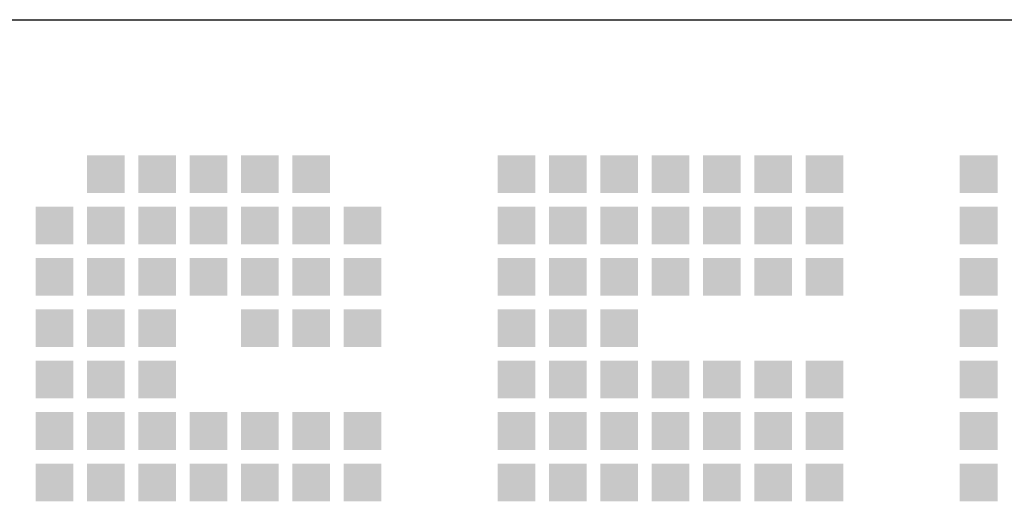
# Model space of a CAD drawing. Extents: x 0 to 86265, y 0 to 29700.
# Tile 30 of 42: x 78426 to 79776, y 5730 to 6390. Entities that reach past the tile are written whole.
import ezdxf
from ezdxf.enums import TextEntityAlignment as Align

# ---------------------------------------------------------------- set-up
doc = ezdxf.new("R2010")
doc.units = 0
doc.header["$LTSCALE"] = 100
for name, color, linetype in [('00att025', 2, 'Continuous'), ('00att035', 3, 'Continuous'), ('00att050', 4, 'Continuous'), ('BL$4----', 7, 'Continuous'), ('LAAG_1', 160, 'Continuous')]:
    doc.layers.add(name, color=color, linetype=linetype)
doc.styles.add('BURO-018', font='BUROFONT.shx', dxfattribs={"height": 180})
doc.styles.add('BURO-025', font='BUROFONT.shx', dxfattribs={"height": 250})
doc.styles.add('BURO-050', font='BUROFONT.shx', dxfattribs={"height": 500})

# ---------------------------------------------------------------- blocks, each defined once
blk = doc.blocks.new('STEMPEL GEERDIJK-NIEUW')
at = {"layer": 'LAAG_1', "ltscale": 0.22}
for points in [[(-77.466, 62.043), (-77.466, 61.526), (-76.949, 61.526), (-76.949, 62.043), (-76.987, 62.043)], [(-76.762, 62.043), (-76.762, 61.526), (-76.245, 61.526), (-76.245, 62.043), (-76.284, 62.043)], [(-76.058, 62.043), (-76.058, 61.526), (-75.541, 61.526), (-75.541, 62.043), (-75.579, 62.043)], [(-75.354, 62.043), (-75.354, 61.526), (-74.837, 61.526), (-74.837, 62.043), (-74.875, 62.043)], [(-74.65, 62.043), (-74.65, 61.526), (-74.133, 61.526), (-74.133, 62.043), (-74.171, 62.043)], [(-71.834, 62.043), (-71.834, 61.526), (-71.316, 61.526), (-71.316, 62.043), (-71.355, 62.043)], [(-71.13, 62.043), (-71.13, 61.526), (-70.612, 61.526), (-70.612, 62.043), (-70.651, 62.043)], [(-70.426, 62.043), (-70.426, 61.526), (-69.908, 61.526), (-69.908, 62.043), (-69.947, 62.043)], [(-69.722, 62.043), (-69.722, 61.526), (-69.204, 61.526), (-69.204, 62.043), (-69.243, 62.043)], [(-69.018, 62.043), (-69.018, 61.526), (-68.5, 61.526), (-68.5, 62.043), (-68.539, 62.043)], [(-68.314, 62.043), (-68.314, 61.526), (-67.796, 61.526), (-67.796, 62.043), (-67.835, 62.043)], [(-67.61, 62.043), (-67.61, 61.526), (-67.092, 61.526), (-67.092, 62.043), (-67.131, 62.043)], [(-65.498, 62.043), (-65.498, 61.526), (-64.98, 61.526), (-64.98, 62.043), (-65.019, 62.043)], [(-78.17, 61.339), (-78.17, 60.822), (-77.653, 60.822), (-77.653, 61.339), (-77.691, 61.339)], [(-77.466, 61.339), (-77.466, 60.822), (-76.949, 60.822), (-76.949, 61.339), (-76.987, 61.339)], [(-76.762, 61.339), (-76.762, 60.822), (-76.245, 60.822), (-76.245, 61.339), (-76.284, 61.339)], [(-76.058, 61.339), (-76.058, 60.822), (-75.541, 60.822), (-75.541, 61.339), (-75.579, 61.339)], [(-75.354, 61.339), (-75.354, 60.822), (-74.837, 60.822), (-74.837, 61.339), (-74.875, 61.339)], [(-74.65, 61.339), (-74.65, 60.822), (-74.133, 60.822), (-74.133, 61.339), (-74.171, 61.339)], [(-73.946, 61.339), (-73.946, 60.822), (-73.429, 60.822), (-73.429, 61.339), (-73.467, 61.339)], [(-71.834, 61.339), (-71.834, 60.822), (-71.316, 60.822), (-71.316, 61.339), (-71.355, 61.339)], [(-71.13, 61.339), (-71.13, 60.822), (-70.612, 60.822), (-70.612, 61.339), (-70.651, 61.339)], [(-70.426, 61.339), (-70.426, 60.822), (-69.908, 60.822), (-69.908, 61.339), (-69.947, 61.339)], [(-69.722, 61.339), (-69.722, 60.822), (-69.204, 60.822), (-69.204, 61.339), (-69.243, 61.339)], [(-69.018, 61.339), (-69.018, 60.822), (-68.5, 60.822), (-68.5, 61.339), (-68.539, 61.339)], [(-68.314, 61.339), (-68.314, 60.822), (-67.796, 60.822), (-67.796, 61.339), (-67.835, 61.339)], [(-67.61, 61.339), (-67.61, 60.822), (-67.092, 60.822), (-67.092, 61.339), (-67.131, 61.339)], [(-65.498, 61.339), (-65.498, 60.822), (-64.98, 60.822), (-64.98, 61.339), (-65.019, 61.339)], [(-78.17, 60.635), (-78.17, 60.118), (-77.653, 60.118), (-77.653, 60.635), (-77.691, 60.635)], [(-77.466, 60.635), (-77.466, 60.118), (-76.949, 60.118), (-76.949, 60.635), (-76.987, 60.635)], [(-76.762, 60.635), (-76.762, 60.118), (-76.245, 60.118), (-76.245, 60.635), (-76.284, 60.635)], [(-76.058, 60.635), (-76.058, 60.118), (-75.541, 60.118), (-75.541, 60.635), (-75.579, 60.635)], [(-75.354, 60.635), (-75.354, 60.118), (-74.837, 60.118), (-74.837, 60.635), (-74.875, 60.635)], [(-74.65, 60.635), (-74.65, 60.118), (-74.133, 60.118), (-74.133, 60.635), (-74.171, 60.635)], [(-73.946, 60.635), (-73.946, 60.118), (-73.429, 60.118), (-73.429, 60.635), (-73.467, 60.635)], [(-71.834, 60.635), (-71.834, 60.118), (-71.316, 60.118), (-71.316, 60.635), (-71.355, 60.635)], [(-71.13, 60.635), (-71.13, 60.118), (-70.612, 60.118), (-70.612, 60.635), (-70.651, 60.635)], [(-70.426, 60.635), (-70.426, 60.118), (-69.908, 60.118), (-69.908, 60.635), (-69.947, 60.635)], [(-69.722, 60.635), (-69.722, 60.118), (-69.204, 60.118), (-69.204, 60.635), (-69.243, 60.635)], [(-69.018, 60.635), (-69.018, 60.118), (-68.5, 60.118), (-68.5, 60.635), (-68.539, 60.635)], [(-68.314, 60.635), (-68.314, 60.118), (-67.796, 60.118), (-67.796, 60.635), (-67.835, 60.635)], [(-67.61, 60.635), (-67.61, 60.118), (-67.092, 60.118), (-67.092, 60.635), (-67.131, 60.635)], [(-65.498, 60.635), (-65.498, 60.118), (-64.98, 60.118), (-64.98, 60.635), (-65.019, 60.635)], [(-78.17, 59.931), (-78.17, 59.414), (-77.653, 59.414), (-77.653, 59.931), (-77.691, 59.931)], [(-77.466, 59.931), (-77.466, 59.414), (-76.949, 59.414), (-76.949, 59.931), (-76.987, 59.931)], [(-76.762, 59.931), (-76.762, 59.414), (-76.245, 59.414), (-76.245, 59.931), (-76.284, 59.931)], [(-75.354, 59.931), (-75.354, 59.414), (-74.837, 59.414), (-74.837, 59.931), (-74.875, 59.931)], [(-74.65, 59.931), (-74.65, 59.414), (-74.133, 59.414), (-74.133, 59.931), (-74.171, 59.931)], [(-73.946, 59.931), (-73.946, 59.414), (-73.429, 59.414), (-73.429, 59.931), (-73.467, 59.931)], [(-71.834, 59.931), (-71.834, 59.414), (-71.316, 59.414), (-71.316, 59.931), (-71.355, 59.931)], [(-71.13, 59.931), (-71.13, 59.414), (-70.612, 59.414), (-70.612, 59.931), (-70.651, 59.931)], [(-70.426, 59.931), (-70.426, 59.414), (-69.908, 59.414), (-69.908, 59.931), (-69.947, 59.931)], [(-65.498, 59.931), (-65.498, 59.414), (-64.98, 59.414), (-64.98, 59.931), (-65.019, 59.931)], [(-78.17, 59.227), (-78.17, 58.71), (-77.653, 58.71), (-77.653, 59.227), (-77.691, 59.227)], [(-77.466, 59.227), (-77.466, 58.71), (-76.949, 58.71), (-76.949, 59.227), (-76.987, 59.227)], [(-76.762, 59.227), (-76.762, 58.71), (-76.245, 58.71), (-76.245, 59.227), (-76.284, 59.227)], [(-71.834, 59.227), (-71.834, 58.71), (-71.316, 58.71), (-71.316, 59.227), (-71.355, 59.227)], [(-71.13, 59.227), (-71.13, 58.71), (-70.612, 58.71), (-70.612, 59.227), (-70.651, 59.227)], [(-70.426, 59.227), (-70.426, 58.71), (-69.908, 58.71), (-69.908, 59.227), (-69.947, 59.227)], [(-69.722, 59.227), (-69.722, 58.71), (-69.204, 58.71), (-69.204, 59.227), (-69.243, 59.227)], [(-69.018, 59.227), (-69.018, 58.71), (-68.5, 58.71), (-68.5, 59.227), (-68.539, 59.227)], [(-68.314, 59.227), (-68.314, 58.71), (-67.796, 58.71), (-67.796, 59.227), (-67.835, 59.227)], [(-67.61, 59.227), (-67.61, 58.71), (-67.092, 58.71), (-67.092, 59.227), (-67.131, 59.227)], [(-65.498, 59.227), (-65.498, 58.71), (-64.98, 58.71), (-64.98, 59.227), (-65.019, 59.227)], [(-78.17, 58.523), (-78.17, 58.005), (-77.653, 58.005), (-77.653, 58.523), (-77.691, 58.523)], [(-77.466, 58.523), (-77.466, 58.005), (-76.949, 58.005), (-76.949, 58.523), (-76.987, 58.523)], [(-76.762, 58.523), (-76.762, 58.005), (-76.245, 58.005), (-76.245, 58.523), (-76.284, 58.523)], [(-76.058, 58.523), (-76.058, 58.005), (-75.541, 58.005), (-75.541, 58.523), (-75.579, 58.523)], [(-75.354, 58.523), (-75.354, 58.005), (-74.837, 58.005), (-74.837, 58.523), (-74.875, 58.523)], [(-74.65, 58.523), (-74.65, 58.005), (-74.133, 58.005), (-74.133, 58.523), (-74.171, 58.523)], [(-73.946, 58.523), (-73.946, 58.005), (-73.429, 58.005), (-73.429, 58.523), (-73.467, 58.523)], [(-71.834, 58.523), (-71.834, 58.005), (-71.316, 58.005), (-71.316, 58.523), (-71.355, 58.523)], [(-71.13, 58.523), (-71.13, 58.005), (-70.612, 58.005), (-70.612, 58.523), (-70.651, 58.523)], [(-70.426, 58.523), (-70.426, 58.005), (-69.908, 58.005), (-69.908, 58.523), (-69.947, 58.523)], [(-69.722, 58.523), (-69.722, 58.005), (-69.204, 58.005), (-69.204, 58.523), (-69.243, 58.523)], [(-69.018, 58.523), (-69.018, 58.005), (-68.5, 58.005), (-68.5, 58.523), (-68.539, 58.523)], [(-68.314, 58.523), (-68.314, 58.005), (-67.796, 58.005), (-67.796, 58.523), (-67.835, 58.523)], [(-67.61, 58.523), (-67.61, 58.005), (-67.092, 58.005), (-67.092, 58.523), (-67.131, 58.523)], [(-65.498, 58.523), (-65.498, 58.005), (-64.98, 58.005), (-64.98, 58.523), (-65.019, 58.523)], [(-78.17, 57.819), (-78.17, 57.302), (-77.653, 57.302), (-77.653, 57.819), (-77.691, 57.819)], [(-77.466, 57.819), (-77.466, 57.302), (-76.949, 57.302), (-76.949, 57.819), (-76.987, 57.819)], [(-76.762, 57.819), (-76.762, 57.302), (-76.245, 57.302), (-76.245, 57.819), (-76.284, 57.819)], [(-76.058, 57.819), (-76.058, 57.302), (-75.541, 57.302), (-75.541, 57.819), (-75.579, 57.819)], [(-75.354, 57.819), (-75.354, 57.302), (-74.837, 57.302), (-74.837, 57.819), (-74.875, 57.819)], [(-74.65, 57.819), (-74.65, 57.302), (-74.133, 57.302), (-74.133, 57.819), (-74.171, 57.819)], [(-73.946, 57.819), (-73.946, 57.302), (-73.429, 57.302), (-73.429, 57.819), (-73.467, 57.819)], [(-71.834, 57.819), (-71.834, 57.302), (-71.316, 57.302), (-71.316, 57.819), (-71.355, 57.819)], [(-71.13, 57.819), (-71.13, 57.302), (-70.612, 57.302), (-70.612, 57.819), (-70.651, 57.819)], [(-70.426, 57.819), (-70.426, 57.302), (-69.908, 57.302), (-69.908, 57.819), (-69.947, 57.819)], [(-69.722, 57.819), (-69.722, 57.302), (-69.204, 57.302), (-69.204, 57.819), (-69.243, 57.819)], [(-69.018, 57.819), (-69.018, 57.302), (-68.5, 57.302), (-68.5, 57.819), (-68.539, 57.819)], [(-68.314, 57.819), (-68.314, 57.302), (-67.796, 57.302), (-67.796, 57.819), (-67.835, 57.819)], [(-67.61, 57.819), (-67.61, 57.302), (-67.092, 57.302), (-67.092, 57.819), (-67.131, 57.819)], [(-65.498, 57.819), (-65.498, 57.302), (-64.98, 57.302), (-64.98, 57.819), (-65.019, 57.819)]]:
    blk.add_hatch(color=154, dxfattribs=at).paths.add_polyline_path(points)
at = {"color": 5, "ltscale": 0.5}
blk.add_line((-209.9, 63.9), (-9.9, 63.9), dxfattribs=at)
at = {"color": 1, "ltscale": 0.5, "style": 'BURO-018'}
for tag, p in [('DIVERSEN', (-68.9, 28.9)), ('AANTALBLAD', (-22.9, 28.9))]:
    blk.add_attdef(tag, p, '', height=2, dxfattribs=at)
at = {"layer": '00att025', "color": 1, "linetype": 'Continuous', "style": 'BURO-018'}
for tag, p in [('WZ_GOEDA', (-218.863, 55.442)), ('WZ_GOEDC', (-230.84, 55.442)), ('WZ_GOEDB', (-225.315, 55.031)), ('WZ_INITSC', (-230.84, 40.332)), ('WZ_INITSB', (-224.737, 40.332)), ('WZ_INITSA', (-218.863, 40.332)), ('WZ_DATUMC', (-230.84, 17.774)), ('WZ_DATUMB', (-224.737, 17.774)), ('WZ_DATUMA', (-218.863, 17.774)), ('WZ_CODEC', (-230.84, 10.751)), ('WZ_CODEB', (-224.737, 10.751)), ('WZ_CODEA', (-218.863, 10.751))]:
    blk.add_attdef(tag, text='', height=1.8, rotation=90, dxfattribs=at).set_placement(p, align=Align.MIDDLE_LEFT)
at = {"layer": '00att025', "color": 1, "linetype": 'Continuous'}
for tag, p, height, style in [('TKSCHAAL', (-194.804, 59.901), 2, 'BURO-018'), ('PRDATUM', (-199.225, 49.917), 1.8, 'BURO-018'), ('PRPRLEID', (-179.438, 45.409), 1.8, 'BURO-018'), ('PROPDRGVR1', (-191.434, 32.851), 2.2, 'BURO-025'), ('TK1OMSCHR', (-191.287, 27.025), 2.2, 'BURO-025'), ('TK2OMSCHR', (-191.169, 20.919), 2.2, 'BURO-025'), ('TKFILE', (-63.112, 11.291), 2, 'BURO-018')]:
    blk.add_attdef(tag, p, '', height=height, dxfattribs=dict(at, style=style))
at = {"layer": '00att025', "color": 2, "linetype": 'Continuous'}
for tag, p, height, style in [('PRVRIJ5', (-150.129, 51.989), 2.5, 'BURO-025'), ('PRVRIJ6', (-150.142, 46.083), 2.5, 'BURO-025'), ('PRNUMMER', (-70.447, 33.854), 3.5, 'BURO-050'), ('TKFORMAAT', (-82.528, 17.509), 4, 'BURO-025')]:
    blk.add_attdef(tag, p, '', height=height, dxfattribs=dict(at, style=style))
at = {"layer": '00att025', "color": 1, "linetype": 'Continuous', "style": 'BURO-018'}
blk.add_attdef('TKINIT', text='', height=1.8, dxfattribs=at).set_placement((-179.711, 50.878), align=Align.MIDDLE_LEFT)
at = {"layer": '00att025', "color": 3, "linetype": 'Continuous', "ltscale": 25, "style": 'BURO-025'}
blk.add_attdef('TKFASE', text='', height=4, dxfattribs=at).set_placement((-71.405, 19.481), align=Align.MIDDLE_LEFT)
at = {"layer": '00att035', "color": 2, "linetype": 'Continuous', "style": 'BURO-025'}
blk.add_attdef('PROMSCHR', (-149.998, 57.146), '', height=2.5, dxfattribs=at)
at = {"layer": '00att050', "color": 2, "linetype": 'Continuous', "style": 'BURO-025'}
blk.add_attdef('TKTEKNR', text='', height=4, dxfattribs=at).set_placement((-19.639, 19.603), align=Align.MIDDLE_LEFT)

msp = doc.modelspace()

# ---------------------------------------------------------------- block references
at = {"layer": 'BL$4----', "xscale": 100, "yscale": 100}
msp.add_blockref('STEMPEL GEERDIJK-NIEUW', (86264.6, 0), dxfattribs=at)

doc.saveas('drawing.dxf')
